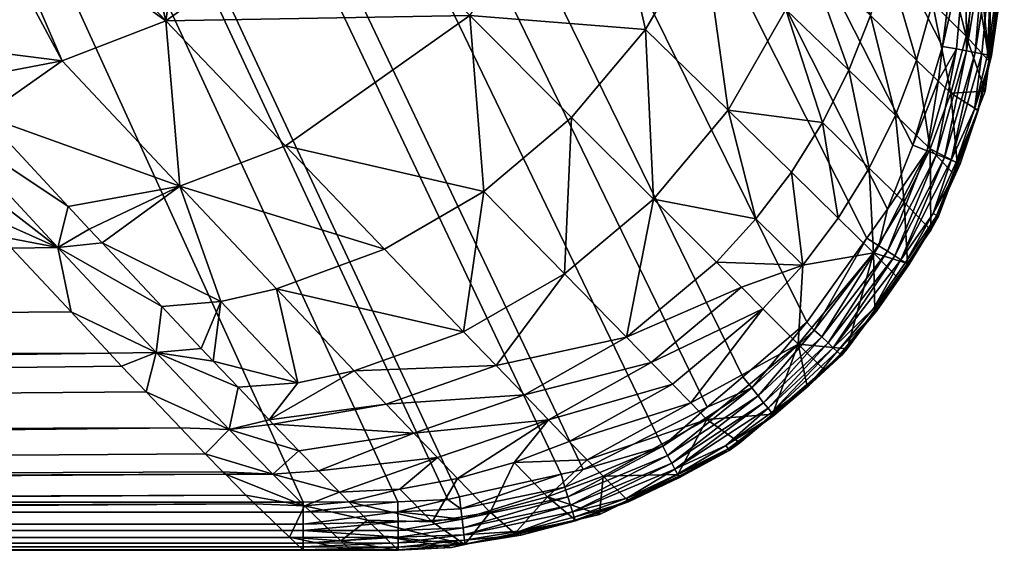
# Model space of a CAD drawing. Extents: x -0.125 to 0.125, y -0.528 to -0.003.
# Tile 11 of 256: x 0.109 to 0.125, y -0.528 to -0.519. Entities that reach past the tile are written whole.
import ezdxf

# ---------------------------------------------------------------- set-up
doc = ezdxf.new("R2010")
doc.units = 0
doc.layers.add('mesh', color=7, linetype='CONTINUOUS')

msp = doc.modelspace()

# ---------------------------------------------------------------- meshes
at = {"layer": 'mesh'}
mesh = msp.add_polyface(dxfattribs=at)
corners = [(0.004329, -0.423924, 0.036136), (0.003958, -0.423728, 0.036174), (0.00778, -0.422626, 0.036174), (0.004004, -0.423959, 0.036136), (0, -0.424096, 0.03616), (0, -0.424382, 0.036132), (0.003898, -0.423383, 0.036188), (0.004526, -0.423315, 0.036188), (0, -0.423807, 0.036188), (0, -0.518247, 0.017788), (0.052, -0.518247, 0.017788), (0.007844, -0.422778, 0.036144), (0.00846, -0.422577, 0.036146), (0.007479, -0.422897, 0.036143), (0, -0.520956, 0.017028), (0.105564, -0.519958, 0.017275), (0.104, -0.518247, 0.017788), (0.108358, -0.522995, 0.015611), (0.108541, -0.52319, 0.015419), (0, -0.525099, 0.014471), (0, -0.523279, 0.015887), (0.107993, -0.522598, 0.015829), (0.106612, -0.521097, 0.016651), (0.106104, -0.520545, 0.016953), (0.111326, -0.526155, 0.011872), (0, -0.526446, 0.012872), (0.110762, -0.525563, 0.012822), (0, -0.52735, 0.01116), (0.111737, -0.526586, 0.01118), (0, -0.52787, 0.009239), (0.112553, -0.52741, 0.008797), (0, -0.528176, 0.003156), (0, -0.527652, 0.010248), (0.112409, -0.527265, 0.009218), (0.112069, -0.526921, 0.010211), (0.112029, -0.526881, 0.010326), (0.110356, -0.525137, 0.013507), (0.110154, -0.524921, 0.013719), (0.109521, -0.524242, 0.014386), (0.019756, -0.410566, 0.036143), (0.019928, -0.410215, 0.036142), (0.115, -0.455247, 0.017788), (0.018035, -0.414079, 0.036152), (0.017848, -0.414461, 0.036153), (0.019677, -0.410726, 0.036143), (0.114906, -0.508681, 0.017788), (0.114685, -0.509858, 0.017788), (0.015308, -0.417659, 0.03616), (0.113827, -0.512096, 0.017788), (0.01486, -0.418107, 0.03616), (0.114084, -0.511426, 0.017788), (0.014412, -0.418554, 0.03616), (0.104717, -0.5182, 0.017788), (0.105434, -0.518153, 0.017788), (0.107977, -0.517502, 0.017788), (0.108196, -0.517385, 0.017788), (0.110325, -0.516245, 0.017788), (0.108829, -0.517046, 0.017788), (0.011286, -0.420851, 0.036174), (0.012582, -0.420142, 0.036157), (0.013888, -0.418913, 0.036168), (0.115, -0.507247, 0.017788), (0.015754, -0.417212, 0.03616), (0.114976, -0.507966, 0.017788), (-0.113355, -0.528058, 0.002676), (0.113355, -0.528058, 0.002675), (0.113354, -0.527965, 0.002552), (0.113355, -0.528119, 0.002786), (-0.113355, -0.528169, 0.002992), (0.113355, -0.52817, 0.002967), (0.113354, -0.527743, 0.002376), (-0.113354, -0.527855, 0.002449), (0.113354, -0.527851, 0.002448), (-0.113354, -0.527552, 0.002311), (0.113354, -0.527545, 0.002308), (0.113354, -0.527379, 0.002288), (-0.113354, -0.527719, 0.002364), (-0.113354, -0.527966, 0.002554), (0, -0.279062, 0.002288), (-0.113354, -0.527379, 0.002288)]
mesh.append_faces([[corners[k] for k in face] for face in [(0, 1, 2, 2), (3, 1, 0, 0), (3, 4, 1, 1), (5, 4, 3, 3), (1, 6, 7, 7), (4, 6, 1, 1), (4, 8, 6, 6), (9, 5, 3, 3), (10, 11, 12, 12), (10, 13, 11, 11), (9, 13, 10, 10), (9, 0, 13, 13), (3, 0, 9, 9), (10, 14, 9, 9), (10, 15, 14, 14), (16, 15, 10, 10), (17, 18, 19, 19), (20, 21, 17, 17), (20, 22, 21, 21), (14, 22, 20, 20), (14, 23, 22, 22), (15, 23, 14, 14), (24, 25, 26, 26), (24, 27, 25, 25), (28, 27, 24, 24), (29, 30, 31, 31), (32, 33, 29, 29), (27, 34, 32, 32), (27, 35, 34, 34), (28, 35, 27, 27), (19, 20, 17, 17), (25, 36, 26, 26), (25, 37, 36, 36), (19, 37, 25, 25), (19, 38, 37, 37), (18, 38, 19, 19), (39, 40, 41, 41), (42, 41, 43, 43), (42, 44, 41, 41), (45, 46, 47, 47), (47, 48, 49, 49), (46, 50, 47, 47), (51, 52, 16, 16), (53, 52, 51, 51), (51, 54, 53, 53), (49, 55, 51, 51), (56, 57, 49, 49), (58, 10, 12, 12), (58, 16, 10, 10), (59, 16, 58, 58), (59, 60, 16, 16), (43, 61, 62, 62), (63, 47, 62, 62), (51, 16, 60, 60), (64, 65, 66, 66), (64, 67, 65, 65), (68, 69, 67, 67), (70, 71, 72, 72), (73, 74, 75, 75), (76, 70, 74, 74), (72, 77, 66, 66), (78, 79, 75, 75)]])
mesh = msp.add_polyface(dxfattribs=at)
corners = [(0.115, -0.455247, 0.017788), (0.02076, -0.406745, 0.036136), (0.115, -0.403247, 0.017788), (0.017848, -0.414461, 0.036153), (0.115, -0.507247, 0.017788), (0.114906, -0.508681, 0.017788), (0.015308, -0.417659, 0.03616), (0.114976, -0.507966, 0.017788), (0.01486, -0.418107, 0.03616), (0.111739, -0.514981, 0.017788), (0.110325, -0.516245, 0.017788), (0.112241, -0.514531, 0.017788), (0.113692, -0.512448, 0.017788), (0.113827, -0.512096, 0.017788), (0.114084, -0.511426, 0.017788), (0.014412, -0.418554, 0.03616), (0.108196, -0.517385, 0.017788), (0.107977, -0.517502, 0.017788), (0.108829, -0.517046, 0.017788), (0.104717, -0.5182, 0.017788), (0.105434, -0.518153, 0.017788), (0.10695, -0.51979, 0.017302), (0.107377, -0.521106, 0.016765), (0.10756, -0.520446, 0.016948), (0.105564, -0.519958, 0.017275), (0.104, -0.518247, 0.017788), (0.111021, -0.524154, 0.014392), (0.109302, -0.523179, 0.015447), (0.110033, -0.523102, 0.015415), (0.10982, -0.522875, 0.015635), (0.109474, -0.522504, 0.015836), (0.108079, -0.521004, 0.016646), (0.108541, -0.52319, 0.015419), (0.108358, -0.522995, 0.015611), (0.106104, -0.520545, 0.016953), (0.106612, -0.521097, 0.016651), (0.107993, -0.522598, 0.015829), (0.109374, -0.5201, 0.01703), (0.111086, -0.519437, 0.01703), (0.114066, -0.517313, 0.01703), (0.11619, -0.514333, 0.01703), (0.111315, -0.522164, 0.015891), (0.116103, -0.51935, 0.015891), (0.113062, -0.521503, 0.015891), (0.114695, -0.523206, 0.014478), (0.112916, -0.523862, 0.014478), (0.111995, -0.524071, 0.014478), (0.015754, -0.417212, 0.03616), (0, -0.279062, 0.002288), (0.119176, -0.526238, 0.002288), (0.120026, -0.525812, 0.002288), (0.117976, -0.526841, 0.002288), (0.121667, -0.524409, 0.002288), (0.122661, -0.523024, 0.002288), (0.120611, -0.525312, 0.002288), (0.115933, -0.527293, 0.002288), (0.117613, -0.526922, 0.002288), (0.115742, -0.527335, 0.002288), (0.113354, -0.527379, 0.002288), (0.114919, -0.527375, 0.002288), (0.124128, -0.518166, 0.002288), (0.124132, -0.516601, 0.002288), (0.123419, -0.52149, 0.002288), (0.123911, -0.519861, 0.002288), (0.123003, -0.522548, 0.002288)]
mesh.append_faces([[corners[k] for k in face] for face in [(0, 1, 2, 2), (3, 0, 4, 4), (5, 6, 7, 7), (8, 9, 10, 10), (8, 11, 9, 9), (8, 12, 11, 11), (8, 13, 12, 12), (6, 14, 13, 13), (15, 16, 17, 17), (8, 18, 16, 16), (19, 20, 21, 21), (22, 21, 23, 23), (22, 19, 21, 21), (24, 19, 22, 22), (24, 25, 19, 19), (26, 27, 28, 28), (27, 29, 28, 28), (27, 30, 29, 29), (22, 30, 27, 27), (22, 31, 30, 30), (23, 31, 22, 22), (27, 32, 33, 33), (22, 34, 24, 24), (22, 35, 34, 34), (27, 35, 22, 22), (27, 36, 35, 35), (33, 36, 27, 27), (37, 17, 16, 16), (21, 20, 17, 17), (38, 9, 39, 39), (38, 10, 9, 9), (18, 10, 38, 38), (40, 12, 13, 13), (39, 11, 12, 12), (9, 11, 39, 39), (37, 21, 17, 17), (37, 23, 21, 21), (31, 23, 37, 37), (41, 29, 30, 30), (41, 28, 29, 29), (38, 16, 18, 18), (38, 37, 16, 16), (41, 37, 38, 38), (41, 31, 37, 37), (30, 31, 41, 41), (42, 38, 39, 39), (43, 38, 42, 42), (43, 41, 38, 38), (44, 41, 43, 43), (45, 41, 44, 44), (46, 28, 41, 41), (7, 47, 4, 4), (48, 49, 50, 50), (48, 51, 49, 49), (48, 52, 53, 53), (48, 54, 52, 52), (48, 55, 56, 56), (48, 57, 55, 55), (48, 58, 59, 59), (48, 60, 61, 61), (48, 62, 63, 63), (48, 64, 62, 62)]])
mesh = msp.add_polyface(dxfattribs=at)
corners = [(0.01211, -0.396867, 0.087415), (0.011998, -0.403447, 0.082217), (0.012, -0.403247, 0.088567), (0.012476, -0.391232, 0.084333), (0.012104, -0.396748, 0.077013), (0.012, -0.403247, 0.075868), (0.012195, -0.391079, 0.078012), (0.01247, -0.391117, 0.080099), (0.011808, -0.396627, 0.074407), (0.011814, -0.396802, 0.090057), (0.009468, -0.406683, 0.036188), (0.019232, -0.410376, 0.036188), (0.018078, -0.413145, 0.036188), (0.009637, -0.406133, 0.036188), (0.019646, -0.409384, 0.036188), (0.009764, -0.405718, 0.036188), (0.020466, -0.405238, 0.036188), (0.010071, -0.403355, 0.036188), (0.020437, -0.403248, 0.036188), (0.020186, -0.406653, 0.036188), (0.01948, -0.396592, 0.036188), (0.009168, -0.399077, 0.036188), (0.019038, -0.395609, 0.036188), (0.020107, -0.399365, 0.036188), (0.00954, -0.400016, 0.036188), (0.009592, -0.400262, 0.036188), (0.020401, -0.400667, 0.036188), (0.010032, -0.402347, 0.036188), (0.010065, -0.403196, 0.036188), (0.019379, -0.39547, 0.036174), (0.020104, -0.396789, 0.03614), (0.02048, -0.399291, 0.036174), (0.019658, -0.395773, 0.036143), (0.02104, -0.401268, 0.036133), (0.020849, -0.403247, 0.036174), (0.020622, -0.399267, 0.036137), (0.019928, -0.410215, 0.036142), (0.020565, -0.406719, 0.036174), (0.02076, -0.406745, 0.036136), (0.019575, -0.410505, 0.036174), (0.019756, -0.410566, 0.036143), (0.019677, -0.410726, 0.036143), (0.020966, -0.405888, 0.036134), (0.115, -0.403247, 0.017788), (0.012, -0.403231, 0.104217), (0.011977, -0.40251, 0.093466), (0.011998, -0.403004, 0.073592), (0.011998, -0.403247, 0.057317), (0.011939, -0.402037, 0.06937), (0.021008, -0.403245, 0.036134), (0.124928, -0.289892, 0.003014), (0.124923, -0.516602, 0.002991), (0.124929, -0.403247, 0.003156), (0.124298, -0.516601, 0.002308), (0.124467, -0.516601, 0.002365), (0.124336, -0.289893, 0.002315), (0.124604, -0.516601, 0.002448), (0.124718, -0.516601, 0.002552), (0.124603, -0.289893, 0.002448), (0.117613, -0.526922, 0.002288), (0.117976, -0.526841, 0.002288), (0, -0.279062, 0.002288), (0.120026, -0.525812, 0.002288), (0.120611, -0.525312, 0.002288), (0.114919, -0.527375, 0.002288), (0.115742, -0.527335, 0.002288), (0.123911, -0.519861, 0.002288), (0.124128, -0.518166, 0.002288), (0.122661, -0.523024, 0.002288), (0.123003, -0.522548, 0.002288)]
mesh.append_faces([[corners[k] for k in face] for face in [(0, 1, 2, 2), (0, 3, 1, 1), (1, 4, 5, 5), (1, 6, 4, 4), (7, 6, 1, 1), (8, 5, 4, 4), (9, 0, 2, 2), (10, 11, 12, 12), (13, 14, 11, 11), (15, 14, 13, 13), (16, 17, 18, 18), (16, 15, 17, 17), (19, 15, 16, 16), (19, 14, 15, 15), (20, 21, 22, 22), (23, 24, 20, 20), (23, 25, 24, 24), (26, 25, 23, 23), (26, 27, 25, 25), (18, 27, 26, 26), (18, 28, 27, 27), (17, 28, 18, 18), (29, 30, 31, 31), (29, 32, 30, 30), (31, 33, 34, 34), (31, 35, 33, 33), (30, 35, 31, 31), (36, 37, 38, 38), (36, 39, 37, 37), (39, 40, 41, 41), (36, 40, 39, 39), (37, 19, 16, 16), (37, 14, 19, 19), (39, 14, 37, 37), (39, 11, 14, 14), (12, 11, 39, 39), (37, 42, 38, 38), (37, 34, 42, 42), (16, 34, 37, 37), (16, 18, 34, 34), (26, 34, 18, 18), (26, 31, 34, 34), (23, 31, 26, 26), (20, 31, 23, 23), (20, 29, 31, 31), (22, 29, 20, 20), (43, 33, 35, 35), (43, 38, 42, 42), (44, 45, 2, 2), (46, 47, 5, 5), (46, 48, 47, 47), (34, 49, 42, 42), (33, 49, 34, 34), (49, 33, 43, 43), (43, 42, 49, 49), (50, 51, 52, 52), (53, 54, 55, 55), (56, 57, 58, 58), (59, 60, 61, 61), (62, 63, 61, 61), (64, 65, 61, 61), (66, 67, 61, 61), (68, 69, 61, 61)]])
mesh = msp.add_polyface(dxfattribs=at)
corners = [(-0.019489, -0.411063, 0.036144), (-0.018407, -0.413531, 0.036151), (-0.115, -0.455247, 0.017788), (-0.105434, -0.518153, 0.017788), (-0.014412, -0.418554, 0.03616), (-0.104719, -0.518223, 0.017788), (-0.10661, -0.517933, 0.017788), (-0.01486, -0.418107, 0.03616), (-0.108849, -0.517074, 0.017788), (-0.109201, -0.516939, 0.017788), (-0.108179, -0.517331, 0.017788), (-0.114906, -0.508681, 0.017788), (-0.114976, -0.507966, 0.017788), (-0.015308, -0.417659, 0.03616), (-0.114137, -0.511443, 0.017788), (-0.112998, -0.513572, 0.017788), (-0.113799, -0.512075, 0.017788), (-0.052, -0.518247, 0.017788), (-0.007471, -0.422876, 0.036143), (-0.007308, -0.422932, 0.036143), (-0.003509, -0.423996, 0.036136), (0, -0.424382, 0.036132), (0, -0.518247, 0.017788), (-0.004503, -0.423887, 0.036137), (-0.00878, -0.422431, 0.036146), (-0.003475, -0.423814, 0.036174), (0, -0.424096, 0.03616), (0, -0.523279, 0.015887), (-0.107975, -0.522576, 0.015793), (-0.107107, -0.521638, 0.016498), (-0.106103, -0.520543, 0.016915), (-0.104, -0.518247, 0.017788), (0, -0.528176, 0.003156), (-0.112868, -0.527717, 0.007214), (-0.112553, -0.527406, 0.008513), (-0.113185, -0.528016, 0.004574), (-0.113355, -0.528176, 0.003156), (-0.112383, -0.527238, 0.009211), (0, -0.52787, 0.009239), (-0.112154, -0.527012, 0.010153), (0, -0.527652, 0.010248), (-0.111706, -0.52655, 0.01112), (0, -0.52735, 0.01116), (-0.111366, -0.526199, 0.011856), (0, -0.525099, 0.014471), (-0.108596, -0.523247, 0.015289), (0, -0.520956, 0.017028), (-0.106727, -0.521224, 0.016655), (-0.109431, -0.52415, 0.01461), (-0.110178, -0.524942, 0.013604), (0, -0.526446, 0.012872), (-0.110764, -0.525565, 0.012813), (-0.111187, -0.526014, 0.012243), (-0.017663, -0.414563, 0.036153), (-0.015754, -0.417212, 0.03616), (-0.115, -0.507247, 0.017788), (-0.013965, -0.419001, 0.03616), (-0.010805, -0.421229, 0.036152), (-0.012373, -0.420298, 0.036156), (-0.113355, -0.528169, 0.002992), (0.113354, -0.527965, 0.002552), (-0.113354, -0.527966, 0.002554), (-0.113355, -0.528058, 0.002676), (-0.113355, -0.528128, 0.002824), (0.113355, -0.528119, 0.002786), (0.113355, -0.52817, 0.002967), (-0.113354, -0.527379, 0.002288), (-0.113354, -0.527552, 0.002311), (0.113354, -0.527379, 0.002288), (0.113354, -0.527743, 0.002376), (-0.113354, -0.527719, 0.002364), (-0.113354, -0.527855, 0.002449), (0.113354, -0.527545, 0.002308), (0.113354, -0.527851, 0.002448)]
mesh.append_faces([[corners[k] for k in face] for face in [(0, 1, 2, 2), (3, 4, 5, 5), (3, 6, 4, 4), (7, 8, 9, 9), (4, 8, 7, 7), (4, 10, 8, 8), (6, 10, 4, 4), (11, 12, 13, 13), (7, 14, 13, 13), (15, 16, 7, 7), (17, 18, 19, 19), (20, 21, 22, 22), (17, 20, 22, 22), (17, 23, 20, 20), (19, 23, 17, 17), (17, 24, 18, 18), (25, 21, 20, 20), (25, 26, 21, 21), (27, 28, 29, 29), (30, 31, 17, 17), (32, 33, 34, 34), (32, 35, 33, 33), (36, 35, 32, 32), (37, 32, 34, 34), (37, 38, 32, 32), (39, 38, 37, 37), (39, 40, 38, 38), (41, 40, 39, 39), (41, 42, 40, 40), (43, 42, 41, 41), (44, 28, 27, 27), (45, 28, 44, 44), (46, 17, 22, 22), (46, 30, 17, 17), (27, 30, 46, 46), (27, 47, 30, 30), (29, 47, 27, 27), (44, 48, 45, 45), (44, 49, 48, 48), (50, 49, 44, 44), (50, 51, 49, 49), (42, 51, 50, 50), (42, 52, 51, 51), (43, 52, 42, 42), (53, 54, 55, 55), (2, 1, 53, 53), (5, 56, 31, 31), (5, 4, 56, 56), (13, 55, 54, 54), (17, 57, 24, 24), (31, 57, 17, 17), (31, 58, 57, 57), (56, 58, 31, 31), (59, 36, 32, 32), (60, 61, 62, 62), (63, 64, 62, 62), (59, 64, 63, 63), (32, 65, 59, 59), (66, 67, 68, 68), (69, 70, 71, 71), (70, 72, 67, 67), (71, 61, 73, 73)]])
mesh = msp.add_polyface(dxfattribs=at)
corners = [(0.124136, -0.521772, 0.0027), (0.124051, -0.521738, 0.002568), (0.123755, -0.52262, 0.0027), (0.12384, -0.520418, 0.002288), (0.124141, -0.519902, 0.002309), (0.123911, -0.519861, 0.002288), (0.123653, -0.521582, 0.002309), (0.123419, -0.52149, 0.002288), (0.123003, -0.522548, 0.002288), (0.123944, -0.521696, 0.002458), (0.124305, -0.519933, 0.002368), (0.12381, -0.521643, 0.002368), (0.124174, -0.521787, 0.003025), (0.124198, -0.521796, 0.002857), (0.123815, -0.52265, 0.002857), (0.123704, -0.521551, 0.006693), (0.123718, -0.522893, 0.003199), (0.123277, -0.522432, 0.006693), (0.124082, -0.52196, 0.003192), (0.124153, -0.521779, 0.003191), (0.119007, -0.519582, 0.014478), (0.117786, -0.521033, 0.014478), (0.116103, -0.51935, 0.015891), (0.118256, -0.516309, 0.015891), (0.119959, -0.517942, 0.014478), (0.120828, -0.522708, 0.011175), (0.119136, -0.522383, 0.012883), (0.120368, -0.520914, 0.012883), (0.121927, -0.521117, 0.011175), (0.121321, -0.519249, 0.012883), (0.122364, -0.520253, 0.011175), (0.121414, -0.521938, 0.011175), (0.123131, -0.520994, 0.009261), (0.122698, -0.521867, 0.009261), (0.122721, -0.519353, 0.011175), (0.121684, -0.51836, 0.012883), (0.121966, -0.517444, 0.012883), (0.122995, -0.518426, 0.011175), (0.123481, -0.520085, 0.009261), (0.123744, -0.519149, 0.009261), (0.124045, -0.520633, 0.006693), (0.124297, -0.519689, 0.006693), (0.123919, -0.518195, 0.009261), (0.12397, -0.517198, 0.009237), (0.12413, -0.517356, 0.008783), (0.123183, -0.517481, 0.011175), (0.122186, -0.522695, 0.009261), (0.116335, -0.522254, 0.014478), (0.113062, -0.521503, 0.015891), (0.114695, -0.523206, 0.014478), (0.122166, -0.51651, 0.012883), (0.121332, -0.516843, 0.013698), (0.117667, -0.523615, 0.012883), (0.124294, -0.518166, 0.00231), (0.124128, -0.518166, 0.002288)]
mesh.append_faces([[corners[k] for k in face] for face in [(0, 1, 2, 2), (3, 4, 5, 5), (3, 6, 4, 4), (6, 7, 8, 8), (3, 7, 6, 6), (9, 10, 11, 11), (12, 13, 14, 14), (2, 13, 0, 0), (2, 14, 13, 13), (11, 4, 6, 6), (10, 4, 11, 11), (15, 16, 17, 17), (15, 18, 16, 16), (19, 18, 15, 15), (20, 21, 22, 22), (23, 20, 22, 22), (23, 24, 20, 20), (25, 26, 27, 27), (28, 29, 30, 30), (28, 27, 29, 29), (31, 27, 28, 28), (31, 25, 27, 27), (17, 32, 15, 15), (17, 33, 32, 32), (34, 35, 36, 36), (37, 34, 36, 36), (37, 38, 34, 34), (39, 38, 37, 37), (39, 40, 38, 38), (41, 40, 39, 39), (42, 43, 44, 44), (45, 43, 42, 42), (33, 30, 32, 32), (33, 28, 30, 30), (46, 28, 33, 33), (46, 31, 28, 28), (47, 22, 21, 21), (47, 48, 22, 22), (49, 48, 47, 47), (39, 42, 41, 41), (39, 45, 42, 42), (37, 45, 39, 39), (36, 50, 37, 37), (35, 51, 36, 36), (35, 24, 51, 51), (15, 40, 19, 19), (15, 38, 40, 40), (32, 38, 15, 15), (32, 34, 38, 38), (30, 34, 32, 32), (30, 35, 34, 34), (29, 35, 30, 30), (29, 24, 35, 35), (27, 24, 29, 29), (27, 20, 24, 24), (26, 20, 27, 27), (26, 21, 20, 20), (52, 21, 26, 26), (52, 47, 21, 21), (7, 3, 5, 5), (53, 54, 5, 5), (4, 53, 5, 5)]])
mesh = msp.add_polyface(dxfattribs=at)
corners = [(0.12449, -0.520912, 0.003031), (0.124492, -0.520911, 0.003185), (0.124614, -0.520598, 0.003183), (0.124153, -0.521779, 0.003191), (0.124174, -0.521787, 0.003025), (0.124082, -0.52196, 0.003192), (0.123843, -0.522664, 0.003032), (0.124434, -0.520897, 0.0027), (0.124051, -0.521738, 0.002568), (0.124136, -0.521772, 0.0027), (0.12456, -0.519982, 0.002568), (0.12465, -0.519999, 0.0027), (0.124447, -0.51996, 0.002458), (0.124305, -0.519933, 0.002368), (0.123944, -0.521696, 0.002458), (0.124198, -0.521796, 0.002857), (0.124498, -0.520916, 0.002857), (0.124698, -0.52001, 0.003028), (0.124715, -0.520012, 0.002857), (0.124827, -0.519091, 0.003025), (0.124847, -0.519094, 0.002857), (0.124781, -0.519088, 0.0027), (0.124599, -0.518167, 0.002449), (0.124925, -0.518169, 0.00316), (0.124807, -0.519088, 0.003169), (0.124727, -0.517966, 0.004563), (0.124045, -0.520633, 0.006693), (0.124297, -0.519689, 0.006693), (0.124429, -0.517662, 0.006666), (0.124458, -0.518728, 0.006693), (0.123919, -0.518195, 0.009261), (0.12413, -0.517356, 0.008783), (0.124927, -0.517385, 0.003158), (0.124794, -0.517244, 0.00458), (0.124677, -0.520106, 0.003178), (0.124731, -0.518168, 0.002572), (0.124809, -0.518168, 0.002674), (0.124922, -0.518169, 0.002991), (0.124881, -0.518168, 0.002823), (0.124294, -0.518166, 0.00231), (0.124141, -0.519902, 0.002309), (0.124458, -0.518167, 0.002365), (0.124923, -0.516602, 0.002991), (0.124811, -0.516601, 0.002675), (0.124132, -0.516601, 0.002288), (0.124128, -0.518166, 0.002288), (0.124467, -0.516601, 0.002365), (0.124604, -0.516601, 0.002448)]
mesh.append_faces([[corners[k] for k in face] for face in [(0, 1, 2, 2), (0, 3, 1, 1), (4, 3, 0, 0), (4, 5, 3, 3), (6, 5, 4, 4), (7, 8, 9, 9), (7, 10, 8, 8), (11, 10, 7, 7), (12, 13, 14, 14), (0, 15, 4, 4), (0, 16, 15, 15), (17, 16, 0, 0), (17, 18, 16, 16), (19, 18, 17, 17), (19, 20, 18, 18), (11, 20, 21, 21), (11, 18, 20, 20), (7, 18, 11, 11), (7, 16, 18, 18), (9, 16, 7, 7), (9, 15, 16, 16), (12, 22, 13, 13), (8, 12, 14, 14), (10, 12, 8, 8), (23, 24, 25, 25), (26, 1, 3, 3), (26, 2, 1, 1), (27, 2, 26, 26), (28, 29, 30, 30), (30, 31, 28, 28), (27, 30, 29, 29), (25, 32, 23, 23), (28, 33, 25, 25), (34, 0, 2, 2), (34, 17, 0, 0), (34, 19, 17, 17), (24, 19, 34, 34), (11, 35, 10, 10), (21, 35, 11, 11), (21, 36, 35, 35), (19, 37, 38, 38), (37, 24, 23, 23), (37, 19, 24, 24), (38, 20, 19, 19), (21, 38, 36, 36), (21, 20, 38, 38), (13, 39, 40, 40), (41, 39, 13, 13), (13, 22, 41, 41), (12, 35, 22, 22), (10, 35, 12, 12), (37, 23, 32, 32), (37, 42, 38, 38), (38, 43, 36, 36), (39, 44, 45, 45), (41, 46, 39, 39), (35, 47, 22, 22), (25, 24, 34, 34), (34, 2, 27, 27), (34, 28, 25, 25), (34, 29, 28, 28), (27, 29, 34, 34)]])
mesh = msp.add_polyface(dxfattribs=at)
corners = [(0.122803, -0.524216, 0.003027), (0.122243, -0.524961, 0.003032), (0.122337, -0.524849, 0.003205), (0.123341, -0.523455, 0.003028), (0.123328, -0.523445, 0.0032), (0.123843, -0.522664, 0.003032), (0.123166, -0.523674, 0.003201), (0.12279, -0.524207, 0.003203), (0.123718, -0.522893, 0.003199), (0.124082, -0.52196, 0.003192), (0.122768, -0.524187, 0.0027), (0.122104, -0.524832, 0.002568), (0.122171, -0.524894, 0.0027), (0.12322, -0.52338, 0.002568), (0.123297, -0.523429, 0.0027), (0.123755, -0.52262, 0.0027), (0.124051, -0.521738, 0.002568), (0.121791, -0.524541, 0.002309), (0.122661, -0.523024, 0.002288), (0.121667, -0.524409, 0.002288), (0.122858, -0.523153, 0.002309), (0.123003, -0.522548, 0.002288), (0.123653, -0.521582, 0.002309), (0.12202, -0.524753, 0.002458), (0.123001, -0.523242, 0.002368), (0.121914, -0.524655, 0.002368), (0.123123, -0.523319, 0.002458), (0.12381, -0.521643, 0.002368), (0.123944, -0.521696, 0.002458), (0.122821, -0.524228, 0.002857), (0.12222, -0.524939, 0.002857), (0.123353, -0.523464, 0.002857), (0.123815, -0.52265, 0.002857), (0.124174, -0.521787, 0.003025), (0.122768, -0.523267, 0.006693), (0.123277, -0.522432, 0.006693), (0.120175, -0.523422, 0.011175), (0.120589, -0.523836, 0.010265), (0.118691, -0.524661, 0.011175), (0.1216, -0.523472, 0.009261), (0.122698, -0.521867, 0.009261), (0.122186, -0.522695, 0.009261), (0.119099, -0.525077, 0.010265), (0.120945, -0.524191, 0.009261), (0.121525, -0.524772, 0.006693), (0.121414, -0.521938, 0.011175), (0.120828, -0.522708, 0.011175), (0.119136, -0.522383, 0.012883)]
mesh.append_faces([[corners[k] for k in face] for face in [(0, 1, 2, 2), (3, 4, 5, 5), (3, 6, 4, 4), (0, 6, 3, 3), (0, 7, 6, 6), (2, 7, 0, 0), (5, 8, 9, 9), (4, 8, 5, 5), (10, 11, 12, 12), (10, 13, 11, 11), (14, 13, 10, 10), (15, 13, 14, 14), (15, 16, 13, 13), (17, 18, 19, 19), (20, 18, 17, 17), (20, 21, 18, 18), (22, 21, 20, 20), (23, 24, 25, 25), (26, 24, 23, 23), (26, 27, 24, 24), (28, 27, 26, 26), (0, 29, 30, 30), (3, 29, 0, 0), (3, 31, 29, 29), (5, 31, 3, 3), (5, 32, 31, 31), (33, 32, 5, 5), (14, 32, 15, 15), (14, 31, 32, 32), (10, 31, 14, 14), (10, 29, 31, 31), (12, 29, 10, 10), (12, 30, 29, 29), (25, 20, 17, 17), (24, 20, 25, 25), (24, 22, 20, 20), (27, 22, 24, 24), (11, 26, 23, 23), (13, 26, 11, 11), (13, 28, 26, 26), (16, 28, 13, 13), (34, 6, 7, 7), (34, 4, 6, 6), (35, 4, 34, 34), (35, 8, 4, 4), (36, 37, 38, 38), (36, 39, 37, 37), (34, 40, 35, 35), (34, 41, 40, 40), (39, 41, 34, 34), (37, 42, 38, 38), (37, 43, 42, 42), (39, 43, 37, 37), (39, 44, 43, 43), (34, 44, 39, 39), (34, 2, 44, 44), (7, 2, 34, 34), (39, 45, 41, 41), (39, 46, 45, 45), (36, 46, 39, 39), (36, 47, 46, 46), (38, 47, 36, 36)]])
mesh = msp.add_polyface(dxfattribs=at)
corners = [(0, -0.528176, 0.003156), (0.113129, -0.52796, 0.004744), (0.113355, -0.528176, 0.003156), (0.112553, -0.52741, 0.008797), (0, -0.52787, 0.009239), (0.112409, -0.527265, 0.009218), (0, -0.527652, 0.010248), (0.112069, -0.526921, 0.010211), (0.114138, -0.528174, 0.003158), (0.113977, -0.528022, 0.004762), (0.113376, -0.527443, 0.008601), (0.114109, -0.527377, 0.008783), (0.114415, -0.527676, 0.006666), (0.113951, -0.527217, 0.009237), (0.112851, -0.526918, 0.010361), (0.113281, -0.526535, 0.011169), (0.112132, -0.52618, 0.011924), (0.112858, -0.526092, 0.011871), (0.11279, -0.526021, 0.011985), (0.112279, -0.525486, 0.012833), (0.110928, -0.524914, 0.013751), (0.111868, -0.525055, 0.013515), (0.111021, -0.524154, 0.014392), (0.109302, -0.523179, 0.015447), (0.11167, -0.524845, 0.01372), (0.114693, -0.527948, 0.004743), (0.112029, -0.526881, 0.010326), (0.111737, -0.526586, 0.01118), (0.111326, -0.526155, 0.011872), (0.110762, -0.525563, 0.012822), (0.110356, -0.525137, 0.013507), (0.109521, -0.524242, 0.014386), (0.108541, -0.52319, 0.015419), (0.110154, -0.524921, 0.013719), (0.115179, -0.526242, 0.011175), (0.114724, -0.525766, 0.012042), (0.113263, -0.525413, 0.012883), (0.114197, -0.525213, 0.012883), (0.111995, -0.524071, 0.014478), (0.112916, -0.523862, 0.014478), (0.111315, -0.522164, 0.015891), (0.110033, -0.523102, 0.015415), (0.113355, -0.52817, 0.002967), (0.113607, -0.526867, 0.010228), (0.114922, -0.528168, 0.003032), (0.113355, -0.528058, 0.002675), (0.114921, -0.527961, 0.002552), (0.113354, -0.527965, 0.002552), (0.114921, -0.528126, 0.002824), (0.113355, -0.528119, 0.002786), (0.114921, -0.528054, 0.002675), (0.113354, -0.527545, 0.002308), (0.114919, -0.527375, 0.002288), (0.113354, -0.527379, 0.002288), (0.113354, -0.527743, 0.002376), (0.114919, -0.527542, 0.002308), (0.113354, -0.527851, 0.002448), (0.11492, -0.527705, 0.002363)]
mesh.append_faces([[corners[k] for k in face] for face in [(0, 1, 2, 2), (0, 3, 1, 1), (4, 5, 3, 3), (6, 7, 5, 5), (8, 1, 9, 9), (2, 1, 8, 8), (10, 11, 12, 12), (10, 13, 11, 11), (14, 13, 10, 10), (15, 16, 17, 17), (15, 14, 16, 16), (16, 18, 17, 17), (16, 19, 18, 18), (20, 19, 16, 16), (20, 21, 19, 19), (22, 20, 23, 23), (24, 20, 22, 22), (24, 21, 20, 20), (9, 12, 25, 25), (9, 10, 12, 12), (1, 10, 9, 9), (1, 3, 10, 10), (7, 26, 14, 14), (10, 7, 14, 14), (10, 5, 7, 7), (3, 5, 10, 10), (27, 14, 26, 26), (27, 16, 14, 14), (28, 16, 27, 27), (29, 16, 28, 28), (29, 20, 16, 16), (30, 20, 29, 29), (23, 31, 32, 32), (20, 31, 23, 23), (20, 33, 31, 31), (30, 33, 20, 20), (34, 15, 17, 17), (17, 18, 35, 35), (36, 19, 21, 21), (36, 18, 19, 19), (37, 18, 36, 36), (37, 35, 18, 18), (24, 22, 38, 38), (36, 39, 37, 37), (36, 38, 39, 39), (21, 38, 36, 36), (21, 24, 38, 38), (38, 40, 39, 39), (22, 41, 38, 38), (0, 2, 42, 42), (14, 43, 13, 13), (43, 14, 15, 15), (8, 42, 2, 2), (8, 44, 42, 42), (45, 46, 47, 47), (48, 49, 42, 42), (45, 49, 50, 50), (51, 52, 53, 53), (54, 55, 51, 51), (46, 56, 47, 47), (57, 54, 56, 56), (34, 43, 15, 15)]])
mesh = msp.add_polyface(dxfattribs=at)
corners = [(0.117801, -0.52754, 0.002568), (0.118698, -0.527313, 0.0027), (0.119492, -0.526838, 0.002568), (0.117828, -0.527627, 0.0027), (0.119555, -0.526955, 0.003024), (0.118723, -0.527374, 0.002857), (0.118715, -0.527358, 0.003028), (0.119566, -0.526977, 0.002857), (0.119535, -0.526918, 0.0027), (0.115959, -0.527494, 0.002309), (0.115933, -0.527293, 0.002288), (0.115742, -0.527335, 0.002288), (0.117613, -0.526922, 0.002288), (0.117675, -0.527132, 0.002309), (0.117976, -0.526841, 0.002288), (0.119292, -0.52646, 0.002309), (0.119176, -0.526238, 0.002288), (0.117767, -0.52743, 0.002458), (0.119371, -0.526609, 0.002368), (0.117725, -0.527293, 0.002368), (0.119438, -0.526736, 0.002458), (0.115978, -0.527661, 0.002368), (0.117405, -0.526025, 0.010265), (0.119449, -0.525433, 0.009261), (0.117747, -0.526378, 0.009261), (0.118304, -0.526951, 0.006693), (0.118247, -0.527587, 0.00319), (0.117387, -0.527292, 0.006693), (0.115569, -0.526647, 0.010265), (0.115179, -0.526242, 0.011175), (0.118043, -0.526683, 0.008093), (0.12002, -0.526015, 0.006693), (0.116838, -0.526728, 0.009261), (0.116442, -0.527544, 0.006693), (0.115902, -0.526991, 0.009261), (0.115481, -0.527705, 0.006693), (0.114948, -0.527166, 0.009261), (0.119752, -0.525742, 0.008093), (0.113951, -0.527217, 0.009237), (0.114109, -0.527377, 0.008783), (0.119099, -0.525077, 0.010265), (0.117006, -0.525611, 0.011175), (0.114724, -0.525766, 0.012042), (0.112858, -0.526092, 0.011871), (0.11654, -0.525128, 0.012042), (0.114197, -0.525213, 0.012883), (0.118691, -0.524661, 0.011175), (0.117667, -0.523615, 0.012883), (0.119136, -0.522383, 0.012883), (0.116002, -0.524568, 0.012883), (0.112916, -0.523862, 0.014478), (0.116335, -0.522254, 0.014478), (0.114695, -0.523206, 0.014478), (0.118709, -0.527351, 0.003192), (0.11954, -0.526926, 0.003197), (0.114919, -0.527542, 0.002308), (0.114919, -0.527375, 0.002288), (0.113607, -0.526867, 0.010228)]
mesh.append_faces([[corners[k] for k in face] for face in [(0, 1, 2, 2), (0, 3, 1, 1), (4, 5, 6, 6), (7, 1, 5, 5), (7, 8, 1, 1), (9, 10, 11, 11), (9, 12, 10, 10), (13, 12, 9, 9), (13, 14, 12, 12), (15, 14, 13, 13), (15, 16, 14, 14), (17, 18, 19, 19), (20, 18, 17, 17), (21, 13, 9, 9), (19, 13, 21, 21), (19, 15, 13, 13), (18, 15, 19, 19), (0, 20, 17, 17), (2, 20, 0, 0), (22, 23, 24, 24), (25, 26, 27, 27), (22, 28, 29, 29), (25, 30, 31, 31), (27, 30, 25, 25), (27, 32, 30, 30), (33, 32, 27, 27), (33, 34, 32, 32), (35, 34, 33, 33), (35, 36, 34, 34), (30, 24, 37, 37), (32, 24, 30, 30), (32, 22, 24, 24), (34, 22, 32, 32), (34, 28, 22, 22), (36, 28, 34, 34), (36, 38, 28, 28), (39, 38, 36, 36), (22, 40, 23, 23), (22, 41, 40, 40), (29, 41, 22, 22), (29, 42, 41, 41), (43, 42, 29, 29), (44, 42, 45, 45), (44, 41, 42, 42), (46, 41, 44, 44), (46, 40, 41, 41), (46, 47, 48, 48), (44, 47, 46, 46), (44, 49, 47, 47), (45, 49, 44, 44), (45, 50, 49, 49), (49, 51, 47, 47), (49, 52, 51, 51), (50, 52, 49, 49), (53, 4, 6, 6), (54, 4, 53, 53), (55, 11, 56, 56), (55, 9, 11, 11), (54, 53, 25, 25), (25, 53, 26, 26), (28, 57, 29, 29), (38, 57, 28, 28)]])
mesh = msp.add_polyface(dxfattribs=at)
corners = [(0.11954, -0.526926, 0.003197), (0.120388, -0.526529, 0.003032), (0.119555, -0.526955, 0.003024), (0.120565, -0.526403, 0.003203), (0.121114, -0.525941, 0.003028), (0.121104, -0.52593, 0.003203), (0.121682, -0.525456, 0.003028), (0.121666, -0.525437, 0.003204), (0.121948, -0.52519, 0.003205), (0.121028, -0.525831, 0.002568), (0.121085, -0.525902, 0.0027), (0.122104, -0.524832, 0.002568), (0.120333, -0.526447, 0.0027), (0.119492, -0.526838, 0.002568), (0.119535, -0.526918, 0.0027), (0.118698, -0.527313, 0.0027), (0.119566, -0.526977, 0.002857), (0.118723, -0.527374, 0.002857), (0.12037, -0.526502, 0.002857), (0.121126, -0.525954, 0.002857), (0.119292, -0.52646, 0.002309), (0.120761, -0.525497, 0.002309), (0.120026, -0.525812, 0.002288), (0.119176, -0.526238, 0.002288), (0.121692, -0.525467, 0.002857), (0.122171, -0.524894, 0.0027), (0.120611, -0.525312, 0.002288), (0.121667, -0.524409, 0.002288), (0.121791, -0.524541, 0.002309), (0.119438, -0.526736, 0.002458), (0.120866, -0.525628, 0.002368), (0.119371, -0.526609, 0.002368), (0.120956, -0.525741, 0.002458), (0.121914, -0.524655, 0.002368), (0.12202, -0.524753, 0.002458), (0.122803, -0.524216, 0.003027), (0.12222, -0.524939, 0.002857), (0.122243, -0.524961, 0.003032), (0.122337, -0.524849, 0.003205), (0.117747, -0.526378, 0.009261), (0.119449, -0.525433, 0.009261), (0.119752, -0.525742, 0.008093), (0.12002, -0.526015, 0.006693), (0.121525, -0.524772, 0.006693), (0.118304, -0.526951, 0.006693), (0.118043, -0.526683, 0.008093), (0.120945, -0.524191, 0.009261), (0.119099, -0.525077, 0.010265)]
mesh.append_faces([[corners[k] for k in face] for face in [(0, 1, 2, 2), (3, 1, 0, 0), (3, 4, 1, 1), (5, 4, 3, 3), (6, 7, 8, 8), (6, 5, 7, 7), (9, 10, 11, 11), (9, 12, 10, 10), (13, 12, 9, 9), (13, 14, 12, 12), (15, 14, 13, 13), (2, 16, 17, 17), (1, 16, 2, 2), (1, 18, 16, 16), (4, 18, 1, 1), (4, 19, 18, 18), (18, 14, 16, 16), (18, 12, 14, 14), (19, 12, 18, 18), (19, 10, 12, 12), (20, 21, 22, 22), (22, 23, 20, 20), (6, 4, 5, 5), (6, 19, 4, 4), (24, 19, 6, 6), (24, 10, 19, 19), (25, 10, 24, 24), (25, 11, 10, 10), (21, 26, 22, 22), (21, 27, 26, 26), (28, 27, 21, 21), (29, 30, 31, 31), (32, 30, 29, 29), (32, 33, 30, 30), (34, 33, 32, 32), (35, 36, 37, 37), (24, 36, 25, 25), (24, 37, 36, 36), (6, 37, 24, 24), (6, 38, 37, 37), (8, 38, 6, 6), (31, 21, 20, 20), (30, 21, 31, 31), (30, 28, 21, 21), (33, 28, 30, 30), (13, 32, 29, 29), (9, 32, 13, 13), (9, 34, 32, 32), (11, 34, 9, 9), (39, 40, 41, 41), (42, 3, 0, 0), (43, 7, 5, 5), (43, 8, 7, 7), (38, 8, 43, 43), (44, 42, 0, 0), (45, 41, 42, 42), (42, 5, 3, 3), (42, 43, 5, 5), (41, 43, 42, 42), (41, 46, 43, 43), (40, 46, 41, 41), (40, 47, 46, 46)]])
mesh = msp.add_polyface(dxfattribs=at)
corners = [(0.113977, -0.528022, 0.004762), (0.114693, -0.527948, 0.004743), (0.114922, -0.528172, 0.00316), (0.114138, -0.528174, 0.003158), (0.115804, -0.528129, 0.003169), (0.116024, -0.52808, 0.003171), (0.116024, -0.528075, 0.003032), (0.118247, -0.527587, 0.00319), (0.117846, -0.527679, 0.00303), (0.117847, -0.527676, 0.003187), (0.118715, -0.527358, 0.003028), (0.116932, -0.52786, 0.0027), (0.116008, -0.527919, 0.002568), (0.116018, -0.528009, 0.0027), (0.117801, -0.52754, 0.002568), (0.117828, -0.527627, 0.0027), (0.11694, -0.527897, 0.003024), (0.116026, -0.528075, 0.002857), (0.116946, -0.527925, 0.002857), (0.117848, -0.527691, 0.002857), (0.118723, -0.527374, 0.002857), (0.118698, -0.527313, 0.0027), (0.115994, -0.527805, 0.002458), (0.115978, -0.527661, 0.002368), (0.11492, -0.527847, 0.002448), (0.117725, -0.527293, 0.002368), (0.117767, -0.52743, 0.002458), (0.117387, -0.527292, 0.006693), (0.114415, -0.527676, 0.006666), (0.115481, -0.527705, 0.006693), (0.114109, -0.527377, 0.008783), (0.116442, -0.527544, 0.006693), (0.114948, -0.527166, 0.009261), (0.114922, -0.528168, 0.003032), (0.113355, -0.52817, 0.002967), (0.114921, -0.528126, 0.002824), (0.113355, -0.528058, 0.002675), (0.114921, -0.528054, 0.002675), (0.114921, -0.527961, 0.002552), (0.113355, -0.528119, 0.002786), (0.113354, -0.527545, 0.002308), (0.114919, -0.527542, 0.002308), (0.114919, -0.527375, 0.002288), (0.113354, -0.527743, 0.002376), (0.11492, -0.527705, 0.002363), (0.113354, -0.527851, 0.002448), (0.116849, -0.527897, 0.003178), (0.118709, -0.527351, 0.003192), (0.115959, -0.527494, 0.002309)]
mesh.append_faces([[corners[k] for k in face] for face in [(0, 1, 2, 2), (3, 0, 2, 2), (4, 5, 6, 6), (7, 8, 9, 9), (7, 10, 8, 8), (11, 12, 13, 13), (11, 14, 12, 12), (11, 15, 14, 14), (16, 17, 6, 6), (16, 18, 17, 17), (8, 18, 16, 16), (8, 19, 18, 18), (10, 19, 8, 8), (10, 20, 19, 19), (18, 13, 17, 17), (18, 11, 13, 13), (19, 11, 18, 18), (19, 15, 11, 11), (20, 15, 19, 19), (20, 21, 15, 15), (22, 23, 24, 24), (22, 25, 23, 23), (26, 25, 22, 22), (12, 26, 22, 22), (14, 26, 12, 12), (7, 9, 27, 27), (1, 4, 2, 2), (1, 5, 4, 4), (28, 5, 1, 1), (29, 28, 30, 30), (29, 5, 28, 28), (31, 5, 29, 29), (30, 32, 29, 29), (2, 33, 3, 3), (34, 33, 35, 35), (36, 37, 38, 38), (37, 39, 35, 35), (40, 41, 42, 42), (43, 44, 41, 41), (24, 45, 38, 38), (44, 45, 24, 24), (13, 37, 35, 35), (46, 6, 5, 5), (46, 16, 6, 6), (46, 8, 16, 16), (9, 8, 46, 46), (47, 10, 7, 7), (33, 4, 6, 6), (2, 4, 33, 33), (17, 35, 33, 33), (22, 24, 38, 38), (23, 44, 24, 24), (41, 44, 23, 23), (13, 12, 37, 37), (6, 17, 33, 33), (17, 13, 35, 35), (23, 48, 41, 41), (12, 38, 37, 37), (12, 22, 38, 38), (27, 46, 31, 31), (27, 9, 46, 46), (31, 46, 5, 5)]])

doc.saveas('drawing.dxf')
